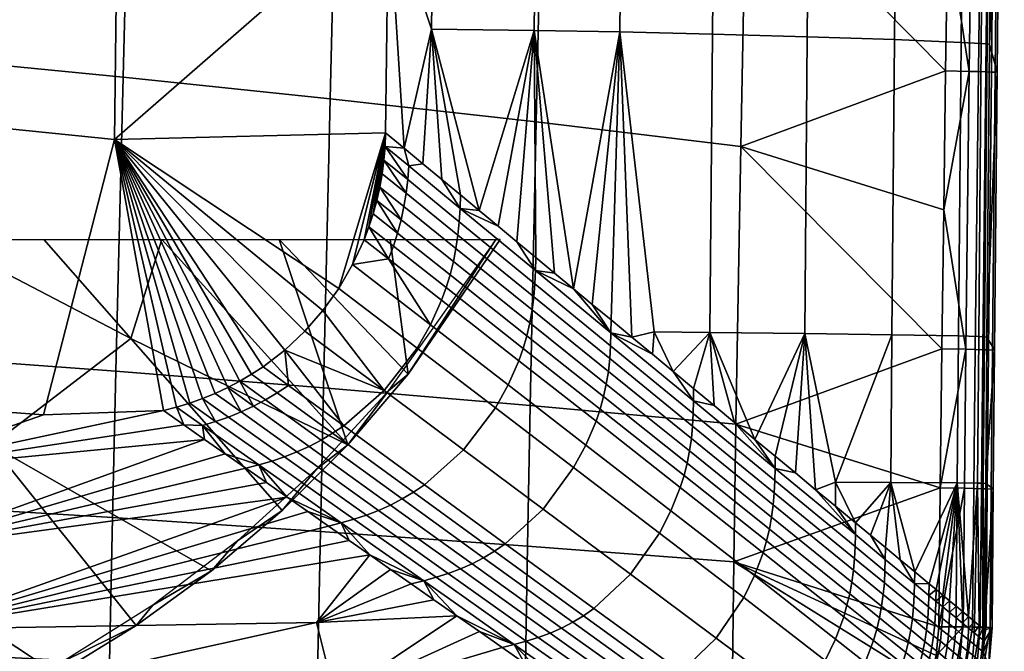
# Model space of a CAD drawing. Header units: millimetres. Extents: x -339 to 339, y -344 to 316.
# Tile 65 of 98: x 162 to 227, y -212 to -170. Entities that reach past the tile are written whole.
import ezdxf

# ---------------------------------------------------------------- set-up
doc = ezdxf.new("R2010")
doc.units = ezdxf.units.MM
doc.header["$MEASUREMENT"] = 0
for name, color, linetype in [('kolecka', 250, 'Continuous'), ('kryt', 7, 'Continuous'), ('podnoz', 251, 'Continuous'), ('sedak', 22, 'Continuous')]:
    doc.layers.add(name, color=color, linetype=linetype)

msp = doc.modelspace()

# ---------------------------------------------------------------- meshes
at = {"layer": 'kolecka'}
mesh = msp.add_polyface(dxfattribs=at)
corners = [(288.849, -95.198, 6.705), (288.849, -101.267, 12.774), (288.849, -104.552, 20.705), (288.849, -103.302, 16.577), (288.849, -98.532, 9.44), (288.849, -70.754, 6.705), (288.849, -87.267, 46.573), (288.849, -87.267, 3.42), (288.849, -91.395, 4.67), (288.849, -104.552, 29.288), (288.849, -78.684, 3.42), (288.849, -101.267, 37.219), (288.849, -103.302, 33.416), (288.849, -104.976, 24.997), (288.849, -95.198, 43.288), (288.849, -98.532, 40.553), (288.849, -91.395, 45.323), (25, -288.999, 24.996), (25, -289.423, 29.288), (25, -289.423, 20.705), (24.121, -287.343, 20.291), (24.121, -288.714, 15.765), (23.104, -288.097, 15.51), (23.104, -286.688, 20.16), (24.789, -288.34, 20.489), (24.789, -289.654, 16.155), (24.121, -286.878, 24.996), (23.104, -286.21, 24.996), (24.789, -287.895, 24.996), (24.121, -287.343, 29.702), (23.104, -286.688, 29.832), (24.789, -288.34, 29.504), (24.121, -288.714, 34.228), (23.104, -288.097, 34.483), (24.789, -289.654, 33.838), (24.121, -290.944, 38.397), (23.104, -290.389, 38.768), (23.104, -290.389, 11.225), (22, -290.075, 11.316), (22, -288.793, 13.514), (22, -287.755, 15.794), (22, -286.965, 18.118), (22, -286.417, 20.447), (22, -286.101, 22.75), (22, -286, 24.996), (22, -286.101, 27.243), (22, -286.417, 29.546), (22, -287.755, 34.199), (22, -286.965, 31.875), (22, -288.793, 36.479), (25, -290.674, 16.577), (25, -290.674, 33.416)]
mesh.append_faces([[corners[k] for k in face] for face in [(0, 1, 2, 2), (1, 3, 2, 2), (0, 4, 1, 1), (5, 0, 6, 6), (7, 8, 0, 0), (0, 2, 9, 9), (0, 10, 7, 7), (11, 0, 9, 9), (9, 12, 11, 11), (9, 2, 13, 13), (14, 11, 15, 15), (14, 16, 6, 6), (0, 11, 14, 14), (0, 14, 6, 6), (17, 18, 19, 19), (20, 21, 22, 23), (24, 25, 21, 20), (26, 20, 23, 27), (28, 24, 20, 26), (29, 26, 27, 30), (31, 28, 26, 29), (32, 29, 30, 33), (34, 31, 29, 32), (35, 32, 33, 36), (37, 38, 39, 39), (37, 39, 22, 22), (40, 22, 39, 39), (41, 22, 40, 40), (23, 41, 42, 42), (27, 43, 44, 44), (27, 44, 45, 45), (23, 42, 43, 43), (46, 30, 45, 45), (47, 33, 48, 48), (49, 33, 47, 47), (48, 30, 46, 46), (30, 27, 45, 45), (43, 27, 23, 23), (22, 41, 23, 23), (24, 19, 50, 25), (28, 17, 19, 24), (31, 18, 17, 28), (49, 36, 33, 33), (18, 31, 34, 51), (33, 30, 48, 48)]])
at = {"layer": 'kryt'}
mesh = msp.add_polyface(dxfattribs=at)
corners = [(141.391, -192.463, 440.089), (160.226, -198.651, 445.822), (150.018, -204.235, 444.734), (160.034, -165, 438.362), (150, -165, 435.677), (158.201, -163.105, 437.449), (148.312, -152.911, 432.727), (168.05, -165, 440.814), (175.981, -165, 443.536), (164.364, -154.734, 437.636), (179.084, -154.109, 442.754), (191.522, -165, 449.826), (183.812, -165, 446.536), (169.474, -191.575, 446.813), (163.688, -185, 443.665), (171.533, -185, 446.032), (156.866, -185, 441.816), (183.859, -198.635, 453.094), (151.098, -187.301, 440.928), (147.372, -184.649, 439.464), (149.221, -184.97, 439.954), (145.627, -183.993, 438.93), (150, -185, 440.14), (169.83, -210.622, 451.245), (164.585, -213.846, 450.564), (179.501, -202.999, 452.52), (174.813, -207.001, 451.9), (193.061, -152.015, 448.567), (202.588, -165, 455.193), (197.095, -165, 452.428), (193.967, -185, 454.368), (187.865, -193.938, 453.614), (186.681, -185, 451.387), (179.303, -185, 448.643), (159.115, -216.668, 449.868), (153.457, -219.092, 449.166), (139.123, -208.314, 443.617), (202.471, -165, 460.778), (202.588, -165, 455.193), (203.699, -160.935, 455.239), (204.006, -159.295, 460.645), (141.715, -222.767, 447.773), (147.646, -221.121, 448.465), (147.559, -220.503, 457.536), (153.457, -219.092, 449.166), (179.501, -202.999, 452.52), (176.553, -205.013, 460.249), (174.813, -207.001, 451.9), (186.557, -195.037, 460.743), (183.859, -198.635, 453.094), (187.865, -193.938, 453.614), (181.781, -200.254, 460.549), (164.585, -213.846, 450.564), (164.946, -213.025, 459.289), (159.115, -216.668, 449.868), (169.83, -210.622, 451.245), (170.924, -209.277, 459.823), (156.451, -217.236, 458.447), (193.967, -185, 454.368), (193.689, -185, 460.916), (186.57, -195.021, 460.743)]
mesh.append_faces([[corners[k] for k in face] for face in [(0, 1, 2, 2), (3, 4, 5, 5), (4, 6, 5, 5), (5, 7, 3, 3), (8, 7, 9, 9), (10, 11, 12, 12), (13, 14, 15, 15), (16, 14, 13, 13), (15, 17, 13, 13), (13, 1, 16, 16), (18, 19, 20, 20), (18, 21, 19, 19), (16, 1, 18, 18), (18, 20, 22, 22), (18, 1, 0, 0), (1, 23, 24, 2), (18, 0, 21, 21), (22, 16, 18, 18), (13, 25, 26, 1), (27, 28, 29, 29), (11, 27, 29, 29), (30, 31, 32, 32), (32, 31, 33, 33), (17, 33, 31, 31), (33, 17, 15, 15), (25, 13, 17, 17), (26, 23, 1, 1), (34, 2, 24, 24), (35, 2, 34, 34), (2, 35, 36, 36), (37, 38, 39, 39), (40, 37, 39, 39), (41, 42, 43, 43), (44, 43, 42, 42), (45, 46, 47, 47), (48, 49, 50, 50), (49, 51, 45, 45), (52, 53, 54, 54), (53, 52, 55, 55), (47, 56, 55, 55), (57, 44, 54, 54), (58, 59, 50, 50), (46, 45, 51, 51), (51, 49, 48, 48), (47, 46, 56, 56), (44, 57, 43, 43), (53, 57, 54, 54), (53, 55, 56, 56), (48, 50, 60, 60), (60, 50, 59, 59)]])
at = {"layer": 'podnoz'}
mesh = msp.add_polyface(dxfattribs=at)
corners = [(13.566, -330, 55.996), (13, -330, 60.95), (12.613, -334.994, 55.996), (12.783, -327.635, 60.95), (14.324, -257.19, 60.95), (12.379, -257.155, 77.966), (11.717, -293.56, 77.966), (13.662, -293.595, 60.95), (14.986, -220.785, 60.95), (13.041, -220.75, 77.966), (15.647, -184.38, 60.95), (13.703, -184.345, 77.966), (16.31, -147.976, 60.95), (14.365, -147.94, 77.966), (16.972, -111.571, 60.95), (15.027, -111.535, 77.966), (17.633, -75.166, 60.95), (15.689, -75.131, 77.966), (240.176, -93.099, 60.95), (240.743, -91.239, 77.966), (205.916, -80.619, 77.966), (205.349, -82.479, 60.95), (275.004, -103.719, 60.95), (275.57, -101.859, 77.966), (12.947, -126.412, 93.791), (12.733, -140.142, 93.483), (12.523, -153.871, 93.136), (12.318, -167.599, 92.748), (12.117, -181.325, 92.318), (13.467, -94.185, 94.371), (13.166, -112.682, 94.062), (13.775, -75.687, 94.619), (11.732, -208.774, 91.321), (12.111, -329.984, 68.728), (224.361, -84.808, 89.976), (213.563, -81.453, 90.502), (202.764, -78.101, 90.993), (245.946, -91.53, 88.808), (235.155, -88.167, 89.412), (256.734, -94.896, 88.164), (267.518, -98.266, 87.478), (246.287, -90.599, 89.694), (222.844, -79.735, 91.008), (224.695, -83.875, 90.862), (256.732, -91.86, 89.113), (267.865, -97.338, 88.363), (267.518, -98.266, 87.478), (267.865, -97.338, 88.363), (256.734, -94.896, 88.164), (246.287, -90.599, 89.694), (235.155, -88.167, 89.412), (245.946, -91.53, 88.808), (224.695, -83.875, 90.862), (224.361, -84.808, 89.976), (213.563, -81.453, 90.502), (13.775, -75.687, 94.619), (12.477, -94.182, 95.258), (13.467, -94.185, 94.371), (12.175, -112.682, 94.949), (13.166, -112.682, 94.062), (12.783, -75.681, 95.506)]
mesh.append_faces([[corners[k] for k in face] for face in [(0, 1, 2, 2), (0, 3, 1, 1), (4, 5, 6, 7), (8, 9, 5, 4), (10, 11, 9, 8), (12, 13, 11, 10), (14, 15, 13, 12), (16, 17, 15, 14), (18, 19, 20, 21), (22, 23, 19, 18), (13, 24, 25, 25), (13, 25, 26, 26), (27, 28, 11, 11), (27, 13, 26, 26), (29, 30, 15, 15), (31, 29, 17, 17), (24, 15, 30, 30), (32, 9, 11, 11), (11, 13, 27, 27), (7, 33, 1, 1), (15, 17, 29, 29), (13, 15, 24, 24), (20, 34, 35, 35), (35, 36, 20, 20), (19, 37, 38, 38), (38, 34, 19, 19), (19, 39, 37, 37), (39, 23, 40, 40), (34, 20, 19, 19), (39, 19, 23, 23), (41, 42, 43, 43), (44, 41, 45, 45), (44, 42, 41, 41), (46, 47, 48, 48), (47, 49, 48, 48), (50, 51, 49, 49), (48, 49, 51, 51), (49, 52, 50, 50), (53, 50, 52, 52), (53, 52, 54, 54), (55, 56, 57, 57), (58, 59, 57, 57), (56, 55, 60, 60)]])
at = {"layer": 'sedak'}
mesh = msp.add_polyface(dxfattribs=at)
corners = [(170.469, -115.534, 449.257), (170.977, -95.923, 447.512), (184.598, -98.801, 450.056), (184.121, -118.044, 451.553), (156.693, -113.2, 447.136), (157.217, -93.248, 445.163), (142.805, -111.049, 445.194), (143.329, -90.782, 443.01), (128.813, -109.087, 443.431), (129.325, -88.535, 441.056), (114.73, -107.322, 441.85), (115.217, -86.512, 439.304), (100.566, -105.758, 440.453), (101.016, -84.72, 437.756), (86.332, -104.397, 439.241), (86.734, -83.161, 436.412), (169.959, -135.082, 451.065), (183.644, -137.239, 453.098), (156.168, -133.076, 449.188), (142.279, -131.228, 447.468), (128.302, -129.541, 445.908), (114.245, -128.023, 444.509), (100.117, -126.679, 443.273), (85.93, -125.509, 442.2), (169.451, -154.647, 452.881), (183.167, -156.449, 454.645), (155.645, -152.97, 451.254), (141.756, -151.424, 449.763), (127.792, -150.015, 448.41), (113.761, -148.746, 447.197), (99.67, -147.621, 446.125), (150.174, -138.921, 477.568), (168.819, -141.697, 479.851), (169.23, -105.404, 476.998), (150.689, -101.821, 474.208), (131.346, -136.464, 475.546), (131.913, -98.645, 471.736), (112.363, -134.331, 473.793), (112.932, -95.886, 469.592), (98.472, -132.989, 472.689), (99.018, -94.148, 468.243), (130.756, -174.789, 479.326), (149.635, -176.462, 480.878), (111.77, -173.338, 477.981), (97.904, -172.425, 477.134), (187.357, -104.325, 479.749), (187.521, -91.663, 478.98), (187.293, -109.334, 480.06), (186.817, -144.705, 482.324), (187.057, -127.051, 481.184), (186.574, -162.485, 483.461), (168.391, -178.354, 482.632)]
mesh.append_faces([[corners[k] for k in face] for face in [(0, 1, 2, 3), (4, 5, 1, 0), (6, 7, 5, 4), (8, 9, 7, 6), (10, 11, 9, 8), (12, 13, 11, 10), (14, 15, 13, 12), (16, 0, 3, 17), (18, 4, 0, 16), (19, 6, 4, 18), (20, 8, 6, 19), (21, 10, 8, 20), (22, 12, 10, 21), (23, 14, 12, 22), (24, 16, 17, 25), (26, 18, 16, 24), (27, 19, 18, 26), (28, 20, 19, 27), (29, 21, 20, 28), (30, 22, 21, 29), (31, 32, 33, 34), (35, 31, 34, 36), (37, 35, 36, 38), (39, 37, 38, 40), (41, 42, 31, 35), (43, 41, 35, 37), (44, 43, 37, 39), (45, 46, 33, 33), (45, 33, 47, 47), (48, 49, 32, 32), (50, 48, 32, 32), (33, 49, 47, 47), (33, 32, 49, 49), (51, 50, 32, 32)]])
mesh = msp.add_polyface(dxfattribs=at)
corners = [(227.121, -155.409, 464.676), (226.626, -152.612, 473.114), (226.447, -172.044, 473.665), (226.944, -173.862, 465.304), (227.299, -136.956, 464.015), (196.785, -158.373, 456.541), (197.213, -139.542, 455.284), (210.656, -141.984, 457.624), (210.298, -160.414, 458.571), (183.167, -156.449, 454.645), (183.644, -137.239, 453.098), (196.366, -177.199, 457.724), (209.947, -178.834, 459.457), (182.699, -175.657, 456.103), (223.666, -164.59, 460.799), (223.804, -155.37, 460.487), (223.53, -173.81, 461.099), (225.705, -173.858, 461.945), (225.099, -173.839, 461.564), (225.334, -155.397, 460.976), (225.924, -155.414, 461.362), (226.193, -173.875, 462.425), (226.397, -155.429, 461.84), (226.562, -173.887, 463.002), (226.755, -155.439, 462.411), (226.812, -173.891, 463.675), (226.994, -155.441, 463.074), (223.941, -146.15, 460.168), (201.911, -171.22, 484.322), (202.104, -151.355, 483.339), (196.453, -151.211, 483.552), (196.24, -171.121, 484.632), (208.065, -171.362, 483.382), (208.244, -151.574, 482.506), (214.347, -171.539, 481.765), (214.52, -151.854, 481), (220.135, -171.733, 479.51), (220.309, -152.16, 478.847), (224.55, -171.915, 476.74), (224.727, -152.437, 476.155), (225.896, -171.989, 475.224), (226.073, -152.543, 474.663), (226.281, -172.019, 474.448), (226.46, -152.583, 473.894), (186.817, -144.705, 482.324), (186.574, -162.485, 483.461), (189.414, -171.047, 484.295), (189.666, -151.12, 483.1), (187.607, -178.945, 484.562), (186.366, -177.914, 484.376), (198.838, -188.268, 485.319)]
mesh.append_faces([[corners[k] for k in face] for face in [(0, 1, 2, 2), (2, 3, 0, 0), (0, 4, 1, 1), (5, 6, 7, 8), (9, 10, 6, 5), (11, 5, 8, 12), (13, 9, 5, 11), (14, 8, 15, 15), (8, 14, 16, 16), (8, 7, 15, 15), (8, 16, 12, 12), (17, 18, 19, 20), (21, 17, 20, 22), (23, 21, 22, 24), (25, 23, 24, 26), (19, 15, 27, 27), (18, 16, 14, 14), (19, 14, 15, 15), (14, 19, 18, 18), (25, 26, 0, 3), (28, 29, 30, 31), (32, 33, 29, 28), (34, 35, 33, 32), (36, 37, 35, 34), (38, 39, 37, 36), (40, 41, 39, 38), (42, 43, 41, 40), (44, 45, 46, 47), (46, 45, 48, 48), (45, 49, 48, 48), (31, 50, 28, 28), (46, 31, 30, 47), (1, 43, 42, 2)]])
mesh = msp.add_polyface(dxfattribs=at)
corners = [(168.951, -174.213, 454.598), (169.451, -154.647, 452.881), (183.167, -156.449, 454.645), (182.699, -175.657, 456.103), (155.129, -172.869, 453.208), (155.645, -152.97, 451.254), (141.24, -171.63, 451.935), (141.756, -151.424, 449.763), (127.289, -170.5, 450.781), (127.792, -150.015, 448.41), (113.283, -169.482, 449.745), (113.761, -148.746, 447.197), (99.229, -168.581, 448.831), (99.67, -147.621, 446.125), (168.471, -193.738, 456.006), (182.252, -194.836, 457.301), (154.633, -192.717, 454.81), (140.741, -191.776, 453.715), (126.802, -190.917, 452.722), (112.82, -190.144, 451.832), (98.801, -189.46, 451.046), (184.949, -185.014, 484.617), (184.188, -186.668, 484.627), (186.571, -186.281, 484.839), (185.271, -184.162, 484.605), (186.887, -185.433, 484.828), (149.635, -176.462, 480.878), (168.391, -178.354, 482.632), (168.819, -141.697, 479.851), (150.174, -138.921, 477.568), (130.408, -194.34, 480.741), (149.307, -195.576, 482.11), (130.756, -174.789, 479.326), (111.428, -193.267, 479.555), (111.77, -173.338, 477.981), (97.579, -192.592, 478.809), (97.904, -172.425, 477.134), (186.366, -177.914, 484.376), (186.574, -162.485, 483.461), (183.272, -188.242, 484.617), (185.988, -181.529, 484.537), (185.79, -182.418, 484.565), (163.686, -196.63, 483.278), (185.551, -183.296, 484.587), (182.21, -189.72, 484.587), (177.485, -193.946, 484.346), (178.244, -193.445, 484.392), (173.379, -195.867, 484.064), (174.235, -195.562, 484.127), (171.628, -196.352, 483.933), (175.9, -194.833, 484.243), (176.703, -194.408, 484.296)]
mesh.append_faces([[corners[k] for k in face] for face in [(0, 1, 2, 3), (4, 5, 1, 0), (6, 7, 5, 4), (8, 9, 7, 6), (10, 11, 9, 8), (12, 13, 11, 10), (14, 0, 3, 15), (16, 4, 0, 14), (17, 6, 4, 16), (18, 8, 6, 17), (19, 10, 8, 18), (20, 12, 10, 19), (21, 22, 23, 23), (23, 24, 21, 21), (23, 25, 24, 24), (26, 27, 28, 29), (30, 31, 26, 32), (33, 30, 32, 34), (35, 33, 34, 36), (37, 38, 27, 27), (27, 39, 37, 37), (40, 37, 41, 41), (26, 31, 42, 27), (37, 43, 41, 41), (37, 24, 43, 43), (37, 22, 21, 21), (22, 37, 39, 39), (27, 44, 39, 39), (45, 46, 27, 27), (47, 48, 27, 27), (42, 49, 27, 27), (50, 51, 27, 27), (24, 37, 21, 21)]])
mesh = msp.add_polyface(dxfattribs=at)
corners = [(182.252, -194.836, 457.301), (182.699, -175.657, 456.103), (196.366, -177.199, 457.724), (195.969, -196.008, 458.696), (185.271, -184.162, 484.605), (186.887, -185.433, 484.828), (187.162, -184.57, 484.812), (185.551, -183.296, 484.587), (185.79, -182.418, 484.565), (190.388, -188.188, 485.239), (190.65, -187.334, 485.226), (185.988, -181.529, 484.537), (187.395, -183.696, 484.792), (187.584, -182.812, 484.765), (187.732, -181.919, 484.734), (186.145, -180.632, 484.504), (191.043, -185.594, 485.187), (191.173, -184.711, 485.159), (187.838, -181.021, 484.698), (186.26, -179.729, 484.466), (186.334, -178.822, 484.423), (187.906, -180.119, 484.656), (190.869, -186.469, 485.209), (186.571, -186.281, 484.839), (190.082, -189.027, 485.247), (191.262, -183.824, 485.127), (191.316, -182.934, 485.088), (190.094, -181.009, 484.904), (188.851, -179.976, 484.74), (187.607, -178.945, 484.562), (186.366, -177.914, 484.376), (191.34, -182.043, 485.046), (192.587, -183.078, 485.163), (193.836, -184.115, 485.253), (189.414, -171.047, 484.295), (196.24, -171.121, 484.632)]
mesh.append_faces([[corners[k] for k in face] for face in [(0, 1, 2, 3), (4, 5, 6, 7), (8, 7, 6, 6), (6, 5, 9, 10), (11, 8, 12, 12), (11, 13, 14, 15), (14, 13, 16, 17), (18, 19, 14, 14), (19, 18, 20, 20), (14, 19, 15, 15), (20, 18, 21, 21), (12, 8, 6, 6), (11, 12, 13, 13), (10, 22, 12, 6), (5, 23, 24, 9), (22, 16, 13, 12), (18, 14, 17, 25), (25, 26, 21, 18), (26, 27, 28, 21), (29, 30, 20, 20), (21, 28, 29, 29), (31, 26, 32, 32), (27, 26, 31, 31), (26, 33, 32, 32), (21, 29, 20, 20), (30, 19, 20, 20), (30, 15, 19, 19), (15, 30, 11, 11), (31, 32, 34, 34), (34, 28, 27, 27), (34, 29, 28, 28), (27, 31, 34, 34), (35, 34, 32, 32)]])
mesh = msp.add_polyface(dxfattribs=at)
corners = [(226.273, -191.477, 474.13), (226.944, -173.862, 465.304), (226.447, -172.044, 473.665), (195.969, -196.008, 458.696), (196.366, -177.199, 457.724), (209.947, -178.834, 459.457), (209.619, -197.252, 460.188), (223.53, -173.81, 461.099), (223.4, -183.032, 461.372), (223.276, -192.255, 461.616), (225.497, -192.303, 462.436), (224.875, -192.284, 462.058), (225.099, -173.839, 461.564), (225.705, -173.858, 461.945), (225.998, -192.32, 462.917), (226.193, -173.875, 462.425), (226.378, -192.334, 463.499), (226.562, -173.887, 463.002), (226.635, -192.34, 464.179), (226.812, -173.891, 463.675), (226.774, -192.319, 465.832), (196.214, -188.808, 485.447), (191.173, -184.711, 485.159), (191.043, -185.594, 485.187), (196.105, -189.674, 485.473), (196.282, -187.937, 485.416), (191.262, -183.824, 485.127), (196.32, -187.065, 485.382), (191.316, -182.934, 485.088), (195.086, -185.153, 485.314), (193.836, -184.115, 485.253), (196.337, -186.191, 485.345), (198.838, -188.268, 485.319), (197.588, -187.23, 485.347), (214.177, -191.238, 482.418), (214.347, -171.539, 481.765), (208.065, -171.362, 483.382), (207.891, -191.162, 484.127), (219.966, -191.321, 480.077), (220.135, -171.733, 479.51), (224.378, -191.404, 477.239), (224.55, -171.915, 476.74), (225.722, -191.442, 475.701), (225.896, -171.989, 475.224), (226.108, -191.46, 474.917), (226.281, -172.019, 474.448), (192.587, -183.078, 485.163), (196.24, -171.121, 484.632), (201.911, -171.22, 484.322), (204.186, -191.122, 484.82), (200.087, -189.305, 485.261), (201.336, -190.341, 485.175), (202.708, -191.481, 485.047)]
mesh.append_faces([[corners[k] for k in face] for face in [(0, 1, 2, 2), (3, 4, 5, 6), (7, 8, 5, 5), (8, 9, 5, 5), (10, 11, 12, 13), (14, 10, 13, 15), (16, 14, 15, 17), (18, 16, 17, 19), (18, 19, 1, 20), (21, 22, 23, 24), (25, 26, 22, 21), (27, 28, 26, 25), (27, 29, 30, 28), (27, 31, 29, 29), (27, 32, 33, 33), (27, 33, 31, 31), (34, 35, 36, 37), (38, 39, 35, 34), (40, 41, 39, 38), (42, 43, 41, 40), (44, 45, 43, 42), (46, 30, 47, 47), (36, 48, 49, 37), (29, 47, 30, 30), (47, 29, 31, 31), (47, 33, 32, 32), (50, 51, 48, 48), (32, 50, 48, 48), (48, 52, 49, 49), (52, 48, 51, 51), (33, 47, 31, 31), (44, 0, 2, 45), (7, 12, 8, 8), (11, 8, 12, 12)]])
mesh = msp.add_polyface(dxfattribs=at)
corners = [(226.691, -201.548, 466.069), (226.474, -210.754, 464.494), (226.549, -201.565, 464.408), (226.774, -192.319, 465.832), (226.273, -191.477, 474.13), (226.19, -201.195, 474.303), (226.944, -173.862, 465.304), (226.115, -210.914, 474.347), (223.073, -210.703, 461.939), (209.477, -206.39, 460.441), (223.161, -201.477, 461.85), (209.619, -197.252, 460.188), (223.276, -192.255, 461.616), (225.398, -201.525, 462.659), (224.771, -201.506, 462.282), (224.875, -192.284, 462.058), (225.497, -192.303, 462.436), (225.904, -201.543, 463.141), (225.998, -192.32, 462.917), (226.289, -201.557, 463.724), (226.378, -192.334, 463.499), (226.635, -192.34, 464.179), (219.527, -206.233, 480.513), (217.54, -204.591, 481.406), (217.52, -205.38, 481.418), (219.506, -207.014, 480.52), (219.536, -205.452, 480.506), (218.547, -204.63, 480.966), (224.295, -201.152, 477.425), (224.378, -191.404, 477.239), (219.966, -191.321, 480.077), (219.883, -201.12, 480.286), (225.639, -201.171, 475.878), (225.722, -191.442, 475.701), (226.024, -201.182, 475.092), (226.108, -191.46, 474.917), (221.479, -207.066, 479.468), (222.429, -207.853, 478.875), (225.056, -210.034, 476.635), (225.763, -210.621, 475.587), (226.076, -210.881, 474.675), (220.515, -206.264, 480.009), (222.894, -208.239, 478.557), (223.35, -208.618, 478.223), (223.796, -208.989, 477.872), (224.651, -209.698, 477.086), (226.001, -210.819, 474.99), (223.4, -183.032, 461.372)]
mesh.append_faces([[corners[k] for k in face] for face in [(0, 1, 2, 2), (3, 4, 5, 5), (6, 4, 3, 3), (3, 5, 0, 0), (7, 0, 5, 5), (8, 9, 10, 10), (11, 12, 10, 10), (13, 14, 15, 16), (17, 13, 16, 18), (19, 17, 18, 20), (2, 19, 20, 21), (2, 21, 3, 0), (22, 23, 24, 25), (22, 26, 27, 27), (28, 29, 30, 31), (32, 33, 29, 28), (34, 35, 33, 32), (28, 36, 37, 37), (28, 38, 32, 32), (34, 32, 39, 39), (34, 5, 4, 35), (40, 5, 34, 34), (26, 31, 27, 27), (31, 26, 41, 41), (41, 36, 31, 31), (42, 43, 28, 28), (31, 36, 28, 28), (43, 44, 28, 28), (45, 38, 28, 28), (39, 46, 34, 34), (10, 14, 8, 8), (47, 15, 12, 12), (10, 12, 15, 15), (15, 14, 10, 10)]])
mesh = msp.add_polyface(dxfattribs=at)
corners = [(168.246, -203.455, 456.477), (168.471, -193.738, 456.006), (182.252, -194.836, 457.301), (182.045, -204.372, 457.704), (168.046, -213.07, 456.528), (181.865, -213.791, 457.7), (167.879, -222.482, 455.846), (181.721, -223, 456.965), (174.801, -230.624, 454.823), (167.757, -231.466, 453.997), (157.342, -221.096, 480.554), (183.035, -215.388, 483.074), (181.779, -210.423, 484.158), (156.252, -216.098, 481.879), (158.407, -225.783, 478.605), (184.268, -220.065, 481.397), (159.425, -230.059, 476.064), (185.445, -224.351, 479.143), (160.369, -233.817, 472.954), (186.542, -228.135, 476.321), (181.211, -203.059, 484.826), (179.84, -202.099, 484.743), (155.157, -210.872, 482.591), (154.089, -205.605, 482.767), (178.469, -201.139, 484.64), (177.1, -200.18, 484.521), (185.329, -205.941, 484.938), (183.956, -204.98, 484.925), (182.584, -204.019, 484.887), (172.995, -197.308, 484.09), (153.041, -200.326, 482.593), (174.363, -198.265, 484.243), (172.508, -196.13, 484), (171.628, -196.352, 483.933), (174.231, -197.34, 484.199), (175.73, -199.222, 484.388), (177.963, -199.963, 484.591), (175.097, -197.081, 484.265), (173.379, -195.867, 484.064), (178.818, -199.714, 484.66), (174.235, -195.562, 484.127), (175.949, -196.784, 484.328), (176.787, -196.445, 484.39), (175.076, -195.217, 484.186), (175.9, -194.833, 484.243), (168.391, -178.354, 482.632), (178.244, -193.445, 484.392), (179.684, -192.335, 484.474), (176.703, -194.408, 484.296), (177.485, -193.946, 484.346)]
mesh.append_faces([[corners[k] for k in face] for face in [(0, 1, 2, 3), (4, 0, 3, 5), (6, 4, 5, 7), (6, 7, 8, 8), (9, 6, 8, 8), (10, 11, 12, 13), (14, 15, 11, 10), (16, 17, 15, 14), (18, 19, 17, 16), (20, 21, 22, 22), (23, 21, 24, 24), (25, 23, 24, 24), (26, 22, 12, 12), (26, 27, 22, 22), (28, 20, 22, 22), (28, 22, 27, 27), (29, 30, 31, 31), (32, 33, 29, 29), (34, 29, 31, 31), (35, 34, 31, 31), (35, 36, 34, 34), (32, 34, 37, 38), (36, 39, 37, 34), (32, 29, 34, 34), (40, 38, 37, 37), (40, 41, 42, 43), (42, 44, 43, 43), (41, 40, 37, 37), (45, 46, 47, 47), (45, 48, 49, 49), (44, 45, 43, 43), (45, 40, 43, 43), (38, 45, 32, 32), (32, 45, 33, 33)]])
mesh = msp.add_polyface(dxfattribs=at)
corners = [(184.268, -203.567, 485.031), (178.818, -199.714, 484.66), (177.963, -199.963, 484.591), (183.429, -203.805, 484.96), (185.096, -203.298, 485.101), (179.662, -199.428, 484.727), (185.909, -202.987, 485.167), (180.49, -199.102, 484.793), (186.703, -202.63, 485.227), (181.3, -198.732, 484.854), (187.477, -202.225, 485.282), (182.088, -198.318, 484.911), (188.225, -201.776, 485.331), (182.854, -197.862, 484.964), (175.73, -199.222, 484.388), (177.1, -200.18, 484.521), (178.469, -201.139, 484.64), (179.84, -202.099, 484.743), (181.211, -203.059, 484.826), (182.584, -204.019, 484.887), (183.956, -204.98, 484.925), (185.329, -205.941, 484.938), (176.787, -196.445, 484.39), (175.949, -196.784, 484.328), (175.9, -194.833, 484.243), (177.607, -196.065, 484.448), (176.703, -194.408, 484.296), (177.485, -193.946, 484.346), (179.183, -195.184, 484.554), (179.936, -194.684, 484.601), (178.244, -193.445, 484.392), (178.406, -195.644, 484.502), (181.011, -191.089, 484.539), (179.684, -192.335, 484.474), (186.276, -195.021, 485.159), (182.21, -189.72, 484.587), (175.097, -197.081, 484.265), (183.594, -197.366, 485.012), (188.463, -192.205, 485.237), (183.272, -188.242, 484.617), (168.391, -178.354, 482.632)]
mesh.append_faces([[corners[k] for k in face] for face in [(0, 1, 2, 3), (4, 5, 1, 0), (6, 7, 5, 4), (8, 9, 7, 6), (10, 11, 9, 8), (12, 13, 11, 10), (2, 14, 15, 15), (2, 16, 17, 17), (16, 2, 15, 15), (3, 17, 18, 18), (18, 19, 3, 3), (20, 21, 3, 3), (3, 19, 20, 20), (22, 23, 5, 7), (24, 22, 25, 25), (24, 25, 26, 26), (27, 28, 29, 30), (28, 31, 11, 13), (28, 27, 26, 31), (32, 33, 34, 34), (33, 30, 29, 29), (35, 32, 34, 34), (26, 25, 31, 31), (1, 5, 23, 36), (2, 17, 3, 3), (25, 22, 7, 9), (31, 25, 9, 11), (33, 29, 37, 37), (29, 28, 13, 37), (37, 34, 33, 33), (38, 39, 35, 34), (32, 40, 33, 33), (35, 40, 32, 32)]])
mesh = msp.add_polyface(dxfattribs=at)
corners = [(209.619, -197.252, 460.188), (209.947, -178.834, 459.457), (223.276, -192.255, 461.616), (206.171, -200.66, 484.65), (200.605, -196.256, 485.364), (200.334, -197.068, 485.383), (205.922, -201.456, 484.678), (206.377, -199.852, 484.622), (200.833, -195.431, 485.343), (206.54, -199.035, 484.593), (201.016, -194.595, 485.319), (206.659, -198.21, 484.565), (201.152, -193.751, 485.293), (206.735, -197.382, 484.537), (201.243, -192.902, 485.265), (206.777, -196.551, 484.51), (201.296, -192.05, 485.236), (212.198, -201.005, 483.255), (212.16, -201.814, 483.276), (206.799, -195.719, 484.485), (201.323, -191.196, 485.205), (212.218, -200.195, 483.236), (200.087, -189.305, 485.261), (198.838, -188.268, 485.319), (201.336, -190.341, 485.175), (204.078, -192.618, 484.885), (202.708, -191.481, 485.047), (205.445, -193.754, 484.689), (209.528, -197.144, 483.905), (208.172, -196.017, 484.2), (206.811, -194.887, 484.461), (210.881, -198.266, 483.578), (212.229, -199.385, 483.217), (204.186, -191.122, 484.82), (207.891, -191.162, 484.127), (214.177, -191.238, 482.418), (213.57, -200.499, 482.821), (214.905, -201.607, 482.388), (219.883, -201.12, 480.286), (219.966, -191.321, 480.077), (216.22, -201.103, 481.893)]
mesh.append_faces([[corners[k] for k in face] for face in [(0, 1, 2, 2), (3, 4, 5, 6), (7, 8, 4, 3), (9, 10, 8, 7), (11, 12, 10, 9), (13, 14, 12, 11), (15, 16, 14, 13), (17, 15, 13, 18), (19, 20, 16, 15), (21, 19, 15, 17), (22, 23, 20, 20), (24, 22, 20, 20), (25, 26, 20, 20), (24, 20, 26, 26), (19, 27, 25, 20), (21, 28, 29, 19), (19, 30, 27, 27), (19, 29, 30, 30), (21, 31, 28, 28), (21, 32, 31, 31), (27, 33, 25, 25), (26, 25, 33, 33), (34, 33, 27, 27), (34, 27, 30, 30), (34, 28, 31, 31), (29, 34, 30, 30), (34, 31, 35, 35), (35, 32, 36, 36), (32, 35, 31, 31), (29, 28, 34, 34), (37, 35, 36, 36), (38, 39, 40, 40), (35, 40, 39, 39), (35, 37, 40, 40)]])
mesh = msp.add_polyface(dxfattribs=at)
corners = [(182.045, -204.372, 457.704), (182.252, -194.836, 457.301), (195.969, -196.008, 458.696), (195.79, -205.351, 459.026), (189.723, -207.424, 485.031), (184.268, -203.567, 485.031), (183.429, -203.805, 484.96), (188.9, -207.652, 484.957), (190.535, -207.168, 485.1), (185.096, -203.298, 485.101), (191.333, -206.871, 485.164), (185.909, -202.987, 485.167), (192.112, -206.524, 485.22), (186.703, -202.63, 485.227), (192.869, -206.129, 485.269), (187.477, -202.225, 485.282), (193.601, -205.687, 485.311), (188.225, -201.776, 485.331), (188.947, -201.285, 485.375), (183.594, -197.366, 485.012), (182.854, -197.862, 484.964), (194.306, -205.202, 485.346), (191.547, -198.959, 485.496), (186.276, -195.021, 485.159), (196.821, -202.895, 485.426), (202.611, -207.206, 484.815), (200.187, -209.493, 484.777), (193.657, -196.177, 485.546), (188.463, -192.205, 485.237), (198.85, -200.145, 485.431), (194.513, -194.652, 485.549), (189.35, -190.655, 485.25), (199.667, -198.642, 485.413), (195.216, -193.051, 485.538), (190.082, -189.027, 485.247), (200.334, -197.068, 485.383), (195.506, -192.225, 485.527), (190.388, -188.188, 485.239), (200.605, -196.256, 485.364), (195.751, -191.385, 485.513), (190.65, -187.334, 485.226), (200.833, -195.431, 485.343), (195.952, -190.534, 485.495), (190.869, -186.469, 485.209), (201.016, -194.595, 485.319), (196.105, -189.674, 485.473), (191.043, -185.594, 485.187), (201.152, -193.751, 485.293), (201.243, -192.902, 485.265), (196.214, -188.808, 485.447), (201.296, -192.05, 485.236), (196.282, -187.937, 485.416), (201.323, -191.196, 485.205), (196.32, -187.065, 485.382), (185.329, -205.941, 484.938), (183.272, -188.242, 484.617), (184.188, -186.668, 484.627), (186.571, -186.281, 484.839), (198.838, -188.268, 485.319)]
mesh.append_faces([[corners[k] for k in face] for face in [(0, 1, 2, 3), (4, 5, 6, 7), (8, 9, 5, 4), (10, 11, 9, 8), (12, 13, 11, 10), (14, 15, 13, 12), (16, 17, 15, 14), (18, 19, 20, 17), (21, 18, 17, 16), (22, 23, 19, 18), (24, 22, 18, 21), (25, 24, 21, 26), (27, 28, 23, 22), (29, 27, 22, 24), (30, 31, 28, 27), (32, 30, 27, 29), (33, 34, 31, 30), (35, 33, 30, 32), (36, 37, 34, 33), (38, 36, 33, 35), (39, 40, 37, 36), (41, 39, 36, 38), (42, 43, 40, 39), (44, 42, 39, 41), (45, 46, 43, 42), (47, 45, 42, 44), (48, 49, 45, 47), (50, 51, 49, 48), (52, 53, 51, 50), (54, 7, 6, 6), (55, 28, 31, 56), (57, 56, 31, 31), (57, 31, 34, 34), (52, 58, 53, 53)]])
mesh = msp.add_polyface(dxfattribs=at)
corners = [(154.398, -202.602, 455.345), (154.633, -192.717, 454.81), (168.471, -193.738, 456.006), (168.246, -203.455, 456.477), (140.505, -201.816, 454.308), (140.741, -191.776, 453.715), (126.57, -201.099, 453.368), (126.802, -190.917, 452.722), (154.186, -212.399, 455.447), (168.046, -213.07, 456.528), (140.287, -211.78, 454.458), (126.354, -211.215, 453.561), (154.002, -222, 454.815), (167.879, -222.482, 455.846), (140.096, -221.555, 453.872), (126.163, -221.149, 453.019), (139.945, -230.917, 452.093), (153.862, -231.181, 453.002), (126.008, -230.676, 451.271), (167.757, -231.466, 453.997), (129.611, -215.644, 480.633), (155.157, -210.872, 482.591), (154.089, -205.605, 482.767), (128.705, -210.307, 481.003), (130.539, -220.923, 479.685), (156.252, -216.098, 481.879), (131.461, -225.95, 478.097), (157.342, -221.096, 480.554), (132.36, -230.643, 475.868), (158.407, -225.783, 478.605), (177.1, -200.18, 484.521), (175.73, -199.222, 484.388), (174.363, -198.265, 484.243), (153.041, -200.326, 482.593), (140.45, -202.742, 481.761), (179.84, -202.099, 484.743), (127.816, -204.947, 480.979), (115.146, -206.941, 480.248), (181.779, -210.423, 484.158), (172.995, -197.308, 484.09), (171.628, -196.352, 483.933), (163.686, -196.63, 483.278), (149.307, -195.576, 482.11), (130.408, -194.34, 480.741), (111.428, -193.267, 479.555), (125.752, -204.224, 480.838)]
mesh.append_faces([[corners[k] for k in face] for face in [(0, 1, 2, 3), (4, 5, 1, 0), (6, 7, 5, 4), (8, 0, 3, 9), (10, 4, 0, 8), (11, 6, 4, 10), (12, 8, 9, 13), (14, 10, 8, 12), (15, 11, 10, 14), (16, 14, 12, 17), (18, 15, 14, 16), (12, 13, 19, 17), (20, 21, 22, 23), (24, 25, 21, 20), (26, 27, 25, 24), (28, 29, 27, 26), (30, 31, 22, 22), (31, 32, 22, 22), (32, 33, 22, 22), (34, 22, 33, 33), (35, 22, 21, 21), (23, 22, 34, 34), (36, 23, 34, 34), (37, 23, 36, 36), (25, 38, 21, 21), (33, 39, 40, 40), (40, 41, 33, 33), (34, 33, 42, 42), (33, 41, 42, 42), (43, 34, 42, 42), (43, 44, 45, 45), (34, 43, 36, 36), (43, 45, 36, 36)]])
mesh = msp.add_polyface(dxfattribs=at)
corners = [(195.79, -205.351, 459.026), (195.969, -196.008, 458.696), (209.619, -197.252, 460.188), (209.477, -206.39, 460.441), (223.161, -201.477, 461.85), (204.537, -204.484, 484.77), (198.85, -200.145, 485.431), (196.821, -202.895, 485.426), (202.611, -207.206, 484.815), (210.133, -208.766, 483.506), (208.307, -211.453, 483.567), (205.304, -203.003, 484.728), (199.667, -198.642, 485.413), (210.85, -207.309, 483.458), (205.922, -201.456, 484.678), (200.334, -197.068, 485.383), (211.422, -205.791, 483.404), (216.768, -210.039, 481.496), (216.225, -211.521, 481.523), (211.649, -205.012, 483.376), (206.171, -200.66, 484.65), (216.984, -209.281, 481.482), (211.837, -204.222, 483.349), (206.377, -199.852, 484.622), (217.164, -208.512, 481.468), (211.984, -203.424, 483.323), (206.54, -199.035, 484.593), (217.306, -207.735, 481.454), (219.284, -209.345, 480.54), (219.141, -210.112, 480.546), (212.092, -202.621, 483.298), (206.659, -198.21, 484.565), (217.41, -206.953, 481.441), (219.392, -208.571, 480.534), (212.16, -201.814, 483.276), (206.735, -197.382, 484.537), (217.479, -206.168, 481.429), (219.463, -207.794, 480.527), (217.52, -205.38, 481.418), (212.198, -201.005, 483.255), (217.54, -204.591, 481.406), (212.218, -200.195, 483.236), (214.905, -201.607, 482.388), (213.57, -200.499, 482.821), (212.229, -199.385, 483.217), (216.231, -202.709, 481.914), (217.549, -203.802, 481.395), (219.527, -206.233, 480.513), (218.547, -204.63, 480.966), (219.883, -201.12, 480.286), (216.22, -201.103, 481.893)]
mesh.append_faces([[corners[k] for k in face] for face in [(0, 1, 2, 3), (2, 4, 3, 3), (5, 6, 7, 8), (9, 5, 8, 10), (11, 12, 6, 5), (13, 11, 5, 9), (14, 15, 12, 11), (16, 14, 11, 13), (17, 16, 13, 18), (19, 20, 14, 16), (21, 19, 16, 17), (22, 23, 20, 19), (24, 22, 19, 21), (25, 26, 23, 22), (27, 25, 22, 24), (28, 27, 24, 29), (30, 31, 26, 25), (32, 30, 25, 27), (33, 32, 27, 28), (34, 35, 31, 30), (36, 34, 30, 32), (37, 36, 32, 33), (38, 39, 34, 36), (40, 41, 39, 38), (40, 42, 43, 41), (41, 43, 44, 44), (40, 45, 42, 42), (46, 45, 40, 40), (47, 48, 46, 40), (48, 49, 46, 46), (42, 45, 50, 50), (45, 46, 50, 50), (50, 46, 49, 49)]])
mesh = msp.add_polyface(dxfattribs=at)
corners = [(226.474, -210.754, 464.494), (226.691, -201.548, 466.069), (226.617, -210.78, 466.158), (222.429, -207.853, 478.875), (221.473, -207.839, 479.47), (222.421, -208.623, 478.874), (221.479, -207.066, 479.468), (222.886, -209.007, 478.555), (222.894, -208.239, 478.557), (223.35, -208.618, 478.223), (223.343, -209.384, 478.22), (223.796, -208.989, 477.872), (223.789, -209.752, 477.867), (224.23, -209.349, 477.496), (226.115, -210.914, 474.347), (225.317, -210.726, 462.744), (224.688, -210.718, 462.368), (224.771, -201.506, 462.282), (225.398, -201.525, 462.659), (225.826, -210.734, 463.225), (225.904, -201.543, 463.141), (226.212, -210.744, 463.809), (226.289, -201.557, 463.724), (226.549, -201.565, 464.408), (221.402, -209.384, 479.475), (219.463, -207.794, 480.527), (219.392, -208.571, 480.534), (221.325, -210.153, 479.476), (219.506, -207.014, 480.52), (217.52, -205.38, 481.418), (217.479, -206.168, 481.429), (221.449, -208.613, 479.473), (222.396, -209.392, 478.875), (222.348, -210.159, 478.875), (219.527, -206.233, 480.513), (222.86, -209.774, 478.554), (223.316, -210.148, 478.218), (220.515, -206.264, 480.009), (219.536, -205.452, 480.506), (224.295, -201.152, 477.425), (224.651, -209.698, 477.086), (225.436, -210.35, 476.135), (225.639, -201.171, 475.878), (225.056, -210.034, 476.635), (226.19, -201.195, 474.303), (226.076, -210.881, 474.675), (226.024, -201.182, 475.092), (226.001, -210.819, 474.99), (225.763, -210.621, 475.587), (223.073, -210.703, 461.939)]
mesh.append_faces([[corners[k] for k in face] for face in [(0, 1, 2, 2), (3, 4, 5, 5), (6, 4, 3, 3), (7, 8, 5, 5), (5, 8, 3, 3), (9, 8, 7, 7), (7, 10, 9, 9), (11, 9, 10, 10), (12, 11, 10, 10), (11, 12, 13, 13), (14, 2, 1, 1), (15, 16, 17, 18), (19, 15, 18, 20), (21, 19, 20, 22), (0, 21, 22, 23), (24, 25, 26, 27), (28, 29, 30, 25), (31, 28, 25, 24), (32, 31, 24, 33), (4, 34, 28, 31), (5, 4, 31, 32), (7, 5, 32, 35), (10, 7, 35, 36), (4, 37, 38, 34), (37, 4, 6, 6), (39, 3, 8, 8), (39, 13, 40, 40), (41, 42, 43, 43), (44, 45, 14, 14), (45, 46, 47, 47), (48, 42, 41, 41), (13, 39, 11, 11), (49, 17, 16, 16)]])
mesh = msp.add_polyface(dxfattribs=at)
corners = [(181.865, -213.791, 457.7), (182.045, -204.372, 457.704), (195.79, -205.351, 459.026), (195.64, -214.561, 458.963), (195.597, -213.127, 484.072), (194.1, -212.079, 484.318), (183.035, -215.388, 483.074), (192.598, -211.028, 484.52), (191.092, -209.974, 484.68), (189.584, -208.919, 484.8), (181.779, -210.423, 484.158), (188.074, -207.862, 484.882), (197.089, -214.172, 483.779), (184.268, -220.065, 481.397), (198.574, -215.211, 483.439), (200.052, -216.245, 483.05), (186.701, -206.902, 484.924), (185.329, -205.941, 484.938), (195.709, -211.655, 484.475), (189.723, -207.424, 485.031), (188.9, -207.652, 484.957), (194.906, -211.874, 484.398), (201.618, -215.827, 483.217), (200.836, -216.042, 483.135), (196.505, -211.409, 484.546), (190.535, -207.168, 485.1), (202.392, -215.587, 483.295), (197.286, -211.124, 484.611), (191.333, -206.871, 485.164), (203.152, -215.308, 483.365), (198.048, -210.789, 484.666), (192.112, -206.524, 485.22), (198.788, -210.403, 484.712), (192.869, -206.129, 485.269), (199.502, -209.97, 484.749), (193.601, -205.687, 485.311), (200.187, -209.493, 484.777), (194.306, -205.202, 485.346)]
mesh.append_faces([[corners[k] for k in face] for face in [(0, 1, 2, 3), (4, 5, 6, 6), (6, 5, 7, 7), (8, 9, 10, 10), (8, 6, 7, 7), (9, 11, 10, 10), (12, 13, 14, 14), (13, 15, 14, 14), (12, 4, 6, 6), (10, 11, 16, 16), (10, 6, 8, 8), (13, 12, 6, 6), (10, 16, 17, 17), (18, 19, 20, 21), (22, 18, 21, 23), (24, 25, 19, 18), (26, 24, 18, 22), (27, 28, 25, 24), (29, 27, 24, 26), (30, 31, 28, 27), (32, 33, 31, 30), (34, 35, 33, 32), (36, 37, 35, 34), (16, 20, 17, 17), (16, 11, 20, 20), (11, 9, 20, 20), (8, 7, 21, 21), (5, 4, 21, 21), (21, 7, 5, 5), (20, 9, 8, 8), (12, 14, 23, 23), (21, 4, 12, 12), (12, 23, 21, 21), (8, 21, 20, 20)]])
mesh = msp.add_polyface(dxfattribs=at)
corners = [(195.64, -214.561, 458.963), (195.79, -205.351, 459.026), (209.477, -206.39, 460.441), (209.366, -215.377, 460.316), (223.073, -210.703, 461.939), (222.9, -212.606, 461.886), (222.412, -214.451, 461.772), (221.622, -216.184, 461.602), (203.895, -214.98, 483.424), (198.048, -210.789, 484.666), (197.286, -211.124, 484.611), (203.152, -215.308, 483.365), (204.614, -214.603, 483.473), (198.788, -210.403, 484.712), (205.308, -214.179, 483.511), (199.502, -209.97, 484.749), (205.973, -213.709, 483.54), (200.187, -209.493, 484.777), (208.307, -211.453, 483.567), (202.611, -207.206, 484.815), (213.791, -215.567, 481.557), (211.542, -217.774, 481.486), (215.542, -212.943, 481.545), (210.133, -208.766, 483.506), (217.523, -214.49, 480.562), (215.79, -217.078, 480.531), (216.225, -211.521, 481.523), (210.85, -207.309, 483.458), (218.201, -213.085, 480.562), (220.113, -214.607, 479.434), (219.435, -215.991, 479.405), (221.034, -215.344, 478.787), (220.353, -216.715, 478.741), (218.743, -211.622, 480.555), (216.768, -210.039, 481.496), (220.659, -213.164, 479.455), (221.586, -213.913, 478.825), (222.037, -214.279, 478.487), (221.482, -215.703, 478.44), (218.96, -210.872, 480.551), (216.984, -209.281, 481.482), (220.88, -212.425, 479.463), (221.811, -213.179, 478.841), (222.265, -213.548, 478.507), (219.141, -210.112, 480.546), (217.164, -208.512, 481.468), (221.064, -211.675, 479.47), (221.999, -212.435, 478.855), (221.214, -210.917, 479.474), (219.284, -209.345, 480.54), (222.152, -211.682, 478.865), (221.325, -210.153, 479.476), (219.392, -208.571, 480.534), (222.269, -210.923, 478.872), (222.348, -210.159, 478.875), (221.402, -209.384, 479.475)]
mesh.append_faces([[corners[k] for k in face] for face in [(0, 1, 2, 3), (2, 4, 5, 5), (2, 5, 6, 6), (3, 2, 6, 6), (7, 3, 6, 6), (8, 9, 10, 11), (12, 13, 9, 8), (14, 15, 13, 12), (16, 17, 15, 14), (18, 19, 17, 16), (20, 18, 16, 21), (22, 23, 18, 20), (24, 22, 20, 25), (26, 27, 23, 22), (28, 26, 22, 24), (29, 28, 24, 30), (31, 29, 30, 32), (33, 34, 26, 28), (35, 33, 28, 29), (36, 35, 29, 31), (37, 36, 31, 38), (39, 40, 34, 33), (41, 39, 33, 35), (42, 41, 35, 36), (43, 42, 36, 37), (44, 45, 40, 39), (46, 44, 39, 41), (47, 46, 41, 42), (48, 49, 44, 46), (50, 48, 46, 47), (51, 52, 49, 48), (53, 51, 48, 50), (54, 55, 51, 53)]])
mesh = msp.add_polyface(dxfattribs=at)
corners = [(224.223, -210.11, 477.489), (224.23, -209.349, 477.496), (223.789, -209.752, 477.867), (222.479, -214.636, 478.131), (222.037, -214.279, 478.487), (221.482, -215.703, 478.44), (221.919, -216.054, 478.075), (222.907, -214.985, 477.756), (222.342, -216.396, 477.69), (223.32, -215.322, 477.355), (222.749, -216.725, 477.279), (222.708, -213.909, 478.156), (222.265, -213.548, 478.507), (223.141, -214.26, 477.786), (223.557, -214.601, 477.389), (223.953, -214.928, 476.958), (223.713, -215.645, 476.919), (222.456, -212.806, 478.524), (221.999, -212.435, 478.855), (221.811, -213.179, 478.841), (222.903, -213.17, 478.178), (223.339, -213.526, 477.812), (223.76, -213.87, 477.42), (224.16, -214.201, 476.993), (222.611, -212.057, 478.538), (222.152, -211.682, 478.865), (223.062, -212.424, 478.195), (223.501, -212.782, 477.834), (223.926, -213.129, 477.446), (222.729, -211.3, 478.548), (222.269, -210.923, 478.872), (223.183, -211.67, 478.208), (223.625, -212.031, 477.85), (224.054, -212.382, 477.465), (222.811, -210.539, 478.553), (222.348, -210.159, 478.875), (223.266, -210.911, 478.215), (223.71, -211.275, 477.859), (224.142, -211.628, 477.478), (222.86, -209.774, 478.554), (222.396, -209.392, 478.875), (223.316, -210.148, 478.218), (223.763, -210.515, 477.864), (224.195, -210.87, 477.485), (223.343, -209.384, 478.22), (223.95, -215.035, 462.17), (221.622, -216.184, 461.602), (222.412, -214.451, 461.772), (224.688, -210.718, 462.368), (222.9, -212.606, 461.886), (223.073, -210.703, 461.939)]
mesh.append_faces([[corners[k] for k in face] for face in [(0, 1, 2, 2), (3, 4, 5, 6), (7, 3, 6, 8), (9, 7, 8, 10), (11, 12, 4, 3), (13, 11, 3, 7), (14, 13, 7, 9), (15, 14, 9, 16), (17, 18, 19, 12), (20, 17, 12, 11), (21, 20, 11, 13), (22, 21, 13, 14), (23, 22, 14, 15), (24, 25, 18, 17), (26, 24, 17, 20), (27, 26, 20, 21), (28, 27, 21, 22), (29, 30, 25, 24), (31, 29, 24, 26), (32, 31, 26, 27), (33, 32, 27, 28), (34, 35, 30, 29), (36, 34, 29, 31), (37, 36, 31, 32), (38, 37, 32, 33), (39, 40, 35, 34), (41, 39, 34, 36), (42, 41, 36, 37), (43, 42, 37, 38), (2, 44, 41, 42), (0, 2, 42, 43), (45, 46, 47, 47), (48, 49, 50, 50), (45, 47, 49, 49)]])
mesh = msp.add_polyface(dxfattribs=at)
corners = [(226.617, -210.78, 466.158), (226.389, -213.375, 466.089), (226.474, -210.754, 464.494), (224.651, -209.698, 477.086), (224.23, -209.349, 477.496), (224.223, -210.11, 477.489), (224.643, -210.457, 477.078), (225.056, -210.034, 476.635), (225.047, -210.789, 476.626), (225.436, -210.35, 476.135), (225.427, -211.102, 476.125), (225.763, -210.621, 475.587), (225.753, -211.37, 475.576), (226.001, -210.819, 474.99), (225.989, -211.566, 474.977), (226.093, -211.659, 474.332), (226.115, -210.914, 474.347), (226.076, -210.881, 474.675), (226.037, -212.402, 474.312), (224.464, -212.719, 477.047), (224.054, -212.382, 477.465), (223.926, -213.129, 477.446), (224.332, -213.464, 477.023), (224.557, -211.969, 477.063), (224.142, -211.628, 477.478), (224.954, -212.295, 476.605), (224.854, -213.042, 476.585), (225.326, -212.601, 476.098), (225.216, -213.344, 476.072), (224.614, -211.214, 477.072), (224.195, -210.87, 477.485), (225.017, -211.544, 476.618), (225.396, -211.853, 476.116), (225.717, -212.118, 475.562), (225.637, -212.863, 475.54), (225.939, -212.311, 474.959), (225.851, -213.052, 474.933), (225.946, -213.142, 474.286), (223.95, -215.035, 462.17), (222.9, -212.606, 461.886), (224.688, -210.718, 462.368)]
mesh.append_faces([[corners[k] for k in face] for face in [(0, 1, 2, 2), (3, 4, 5, 5), (6, 7, 3, 3), (8, 7, 6, 6), (5, 6, 3, 3), (9, 8, 10, 10), (7, 8, 9, 9), (11, 9, 10, 10), (10, 12, 11, 11), (13, 11, 12, 12), (14, 13, 12, 12), (15, 16, 17, 17), (17, 14, 15, 15), (13, 14, 17, 17), (0, 18, 1, 1), (18, 0, 15, 15), (15, 0, 16, 16), (19, 20, 21, 22), (23, 24, 20, 19), (25, 23, 19, 26), (27, 25, 26, 28), (29, 30, 24, 23), (31, 29, 23, 25), (32, 31, 25, 27), (33, 32, 27, 34), (35, 33, 34, 36), (6, 5, 30, 29), (8, 6, 29, 31), (10, 8, 31, 32), (12, 10, 32, 33), (14, 12, 33, 35), (36, 37, 18, 35), (15, 14, 35, 18), (38, 39, 40, 40)]])
mesh = msp.add_polyface(dxfattribs=at)
corners = [(225.623, -215.774, 464.273), (226.389, -213.375, 466.089), (225.747, -215.896, 465.955), (226.474, -210.754, 464.494), (225.471, -215.324, 474.174), (226.037, -212.402, 474.312), (225.946, -213.142, 474.286), (225.821, -213.877, 474.254), (225.662, -214.604, 474.217), (225.245, -216.033, 474.126), (224.545, -215.276, 462.534), (223.95, -215.035, 462.17), (224.688, -210.718, 462.368), (225.317, -210.726, 462.744), (225.022, -215.481, 463.007), (225.826, -210.734, 463.225), (225.382, -215.648, 463.587), (226.212, -210.744, 463.809), (224.326, -215.24, 476.484), (223.953, -214.928, 476.958), (223.713, -215.645, 476.919), (224.081, -215.952, 476.441), (224.668, -215.528, 475.96), (224.418, -216.236, 475.913), (224.539, -214.516, 476.523), (224.16, -214.201, 476.993), (224.886, -214.809, 476.002), (225.175, -215.059, 475.434), (224.953, -215.774, 475.389), (225.378, -215.239, 474.823), (225.154, -215.95, 474.776), (224.332, -213.464, 477.023), (223.926, -213.129, 477.446), (223.76, -213.87, 477.42), (224.716, -213.783, 476.557), (225.068, -214.081, 476.04), (225.363, -214.335, 475.475), (225.568, -214.518, 474.864), (224.854, -213.042, 476.585), (224.464, -212.719, 477.047), (225.216, -213.344, 476.072), (225.518, -213.602, 475.51), (225.726, -213.789, 474.901), (225.637, -212.863, 475.54), (225.326, -212.601, 476.098), (225.851, -213.052, 474.933)]
mesh.append_faces([[corners[k] for k in face] for face in [(0, 1, 2, 2), (3, 1, 0, 0), (2, 1, 4, 4), (5, 6, 1, 1), (7, 8, 1, 1), (6, 7, 1, 1), (8, 4, 1, 1), (4, 9, 2, 2), (10, 11, 12, 13), (14, 10, 13, 15), (16, 14, 15, 17), (0, 16, 17, 3), (18, 19, 20, 21), (22, 18, 21, 23), (24, 25, 19, 18), (26, 24, 18, 22), (27, 26, 22, 28), (29, 27, 28, 30), (31, 32, 33, 25), (34, 31, 25, 24), (35, 34, 24, 26), (36, 35, 26, 27), (37, 36, 27, 29), (38, 39, 31, 34), (40, 38, 34, 35), (41, 40, 35, 36), (42, 41, 36, 37), (43, 44, 40, 41), (45, 43, 41, 42), (30, 9, 4, 29), (8, 37, 29, 4), (37, 8, 7, 42), (42, 7, 6, 45)]])

doc.saveas('drawing.dxf')
